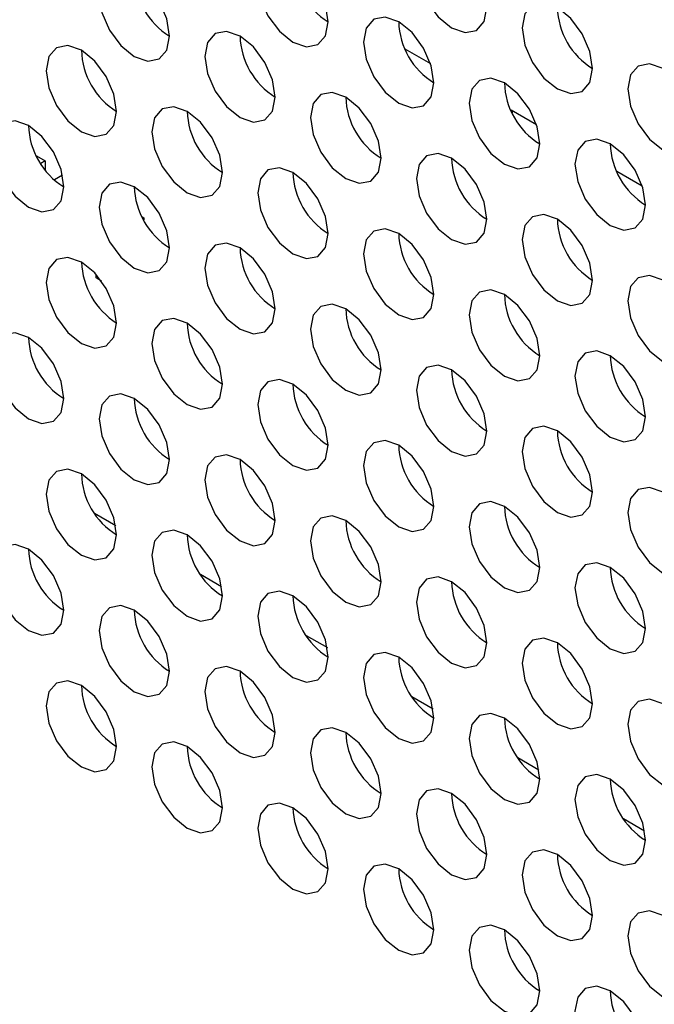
# Model space of a CAD drawing. Header units: millimetres. Extents: x 3619 to 4737, y 1503 to 2366.
# Tile 208 of 256: x 4528.69 to 4532.94, y 2202.71 to 2209.29. Entities that reach past the tile are written whole.
import ezdxf

# ---------------------------------------------------------------- set-up
doc = ezdxf.new("R2010")
doc.units = ezdxf.units.MM

msp = doc.modelspace()

# ---------------------------------------------------------------- linework, layer by layer
at = {"color": 7, "linetype": 'Continuous', "lineweight": 30}
for p, q in [((4531.4411, 2208.998), (4531.271, 2209.0963)), ((4532.1482, 2208.5898), (4531.9781, 2208.6881)), ((4531.9861, 2208.6834), (4531.9861, 2208.6713)), ((4528.8051, 2208.3831), (4528.863, 2208.3497)), ((4528.863, 2208.3497), (4528.8336, 2208.3327)), ((4528.863, 2208.3497), (4528.863, 2208.2907)), ((4528.9796, 2208.2537), (4528.9258, 2208.2227)), ((4532.8553, 2208.1816), (4532.6852, 2208.2799)), ((4529.5122, 2207.9749), (4529.523, 2207.9687)), ((4529.523, 2207.9687), (4529.5171, 2207.9653)), ((4529.523, 2207.9687), (4529.523, 2207.9545)), ((4529.1058, 2207.6734), (4529.1061, 2207.6735)), ((4529.2048, 2207.5672), (4529.2048, 2207.5914)), ((4529.2411, 2207.5462), (4529.2048, 2207.5672)), ((4529.1941, 2205.9949), (4529.3357, 2205.9131)), ((4529.9012, 2205.5867), (4530.0429, 2205.5049)), ((4530.6084, 2205.1784), (4530.75, 2205.0967)), ((4531.3155, 2204.7702), (4531.4571, 2204.6885)), ((4532.0226, 2204.362), (4532.1642, 2204.2803)), ((4532.7297, 2203.9538), (4532.8713, 2203.8721))]:
    msp.add_line(p, q, dxfattribs=at)
at = {"color": 7, "linetype": 'Continuous', "lineweight": 30, "flags": 128}
for points in [[(4531.8164, 2209.3751), (4531.7984, 2209.4896), (4531.7473, 2209.6074), (4531.6709, 2209.7105), (4531.5807, 2209.7833), (4531.4905, 2209.8147), (4531.414, 2209.7998), (4531.3629, 2209.741), (4531.345, 2209.6472), (4531.3629, 2209.5327), (4531.414, 2209.4149), (4531.4905, 2209.3118), (4531.5807, 2209.239), (4531.6709, 2209.2076), (4531.7473, 2209.2225), (4531.7984, 2209.2813), (4531.8164, 2209.3751)], [(4530.7557, 2209.2797), (4530.7378, 2209.3942), (4530.6867, 2209.512), (4530.6102, 2209.6152), (4530.52, 2209.688), (4530.4298, 2209.7193), (4530.3533, 2209.7045), (4530.3022, 2209.6457), (4530.2843, 2209.5519), (4530.3022, 2209.4373), (4530.3533, 2209.3195), (4530.4298, 2209.2164), (4530.52, 2209.1436), (4530.6102, 2209.1123), (4530.6867, 2209.1271), (4530.7378, 2209.1859), (4530.7557, 2209.2797)], [(4529.695, 2209.1844), (4529.6771, 2209.2989), (4529.626, 2209.4167), (4529.5495, 2209.5198), (4529.4593, 2209.5926), (4529.3691, 2209.624), (4529.2927, 2209.6091), (4529.2416, 2209.5503), (4529.2236, 2209.4565), (4529.2416, 2209.342), (4529.2927, 2209.2242), (4529.3691, 2209.121), (4529.4593, 2209.0482), (4529.5495, 2209.0169), (4529.626, 2209.0317), (4529.6771, 2209.0906), (4529.695, 2209.1844)], [(4532.5235, 2208.9669), (4532.5055, 2209.0814), (4532.4544, 2209.1992), (4532.378, 2209.3023), (4532.2878, 2209.3751), (4532.1976, 2209.4065), (4532.1211, 2209.3916), (4532.07, 2209.3328), (4532.0521, 2209.239), (4532.07, 2209.1245), (4532.1211, 2209.0067), (4532.1976, 2208.9036), (4532.2878, 2208.8308), (4532.378, 2208.7994), (4532.4544, 2208.8143), (4532.5055, 2208.8731), (4532.5235, 2208.9669)], [(4531.4628, 2208.8715), (4531.4449, 2208.986), (4531.3938, 2209.1038), (4531.3173, 2209.207), (4531.2271, 2209.2798), (4531.1369, 2209.3111), (4531.0604, 2209.2963), (4531.0093, 2209.2375), (4530.9914, 2209.1436), (4531.0093, 2209.0291), (4531.0604, 2208.9113), (4531.1369, 2208.8082), (4531.2271, 2208.7354), (4531.3173, 2208.7041), (4531.3938, 2208.7189), (4531.4449, 2208.7777), (4531.4628, 2208.8715)], [(4530.4021, 2208.7761), (4530.3842, 2208.8907), (4530.3331, 2209.0085), (4530.2566, 2209.1116), (4530.1664, 2209.1844), (4530.0762, 2209.2158), (4529.9998, 2209.2009), (4529.9487, 2209.1421), (4529.9307, 2209.0483), (4529.9487, 2208.9338), (4529.9998, 2208.816), (4530.0762, 2208.7128), (4530.1664, 2208.64), (4530.2566, 2208.6087), (4530.3331, 2208.6235), (4530.3842, 2208.6824), (4530.4021, 2208.7761)], [(4529.3415, 2208.6808), (4529.3235, 2208.7953), (4529.2724, 2208.9131), (4529.196, 2209.0162), (4529.1058, 2209.089), (4529.0156, 2209.1204), (4528.9391, 2209.1055), (4528.888, 2209.0467), (4528.8701, 2208.9529), (4528.888, 2208.8384), (4528.9391, 2208.7206), (4529.0156, 2208.6175), (4529.1058, 2208.5447), (4529.196, 2208.5133), (4529.2724, 2208.5282), (4529.3235, 2208.587), (4529.3415, 2208.6808)], [(4533.2306, 2208.5587), (4533.2126, 2208.6732), (4533.1615, 2208.791), (4533.0851, 2208.8941), (4532.9949, 2208.9669), (4532.9047, 2208.9983), (4532.8282, 2208.9834), (4532.7771, 2208.9246), (4532.7592, 2208.8308), (4532.7771, 2208.7163), (4532.8282, 2208.5985), (4532.9047, 2208.4953), (4532.9949, 2208.4226), (4533.0851, 2208.3912), (4533.1615, 2208.4061), (4533.2126, 2208.4649), (4533.2306, 2208.5587)], [(4532.1699, 2208.4633), (4532.152, 2208.5778), (4532.1009, 2208.6956), (4532.0244, 2208.7988), (4531.9342, 2208.8716), (4531.844, 2208.9029), (4531.7675, 2208.888), (4531.7164, 2208.8292), (4531.6985, 2208.7354), (4531.7164, 2208.6209), (4531.7675, 2208.5031), (4531.844, 2208.4), (4531.9342, 2208.3272), (4532.0244, 2208.2958), (4532.1009, 2208.3107), (4532.152, 2208.3695), (4532.1699, 2208.4633)], [(4531.1093, 2208.3679), (4531.0913, 2208.4825), (4531.0402, 2208.6003), (4530.9637, 2208.7034), (4530.8735, 2208.7762), (4530.7833, 2208.8075), (4530.7069, 2208.7927), (4530.6558, 2208.7339), (4530.6378, 2208.6401), (4530.6558, 2208.5256), (4530.7069, 2208.4078), (4530.7833, 2208.3046), (4530.8735, 2208.2318), (4530.9637, 2208.2005), (4531.0402, 2208.2153), (4531.0913, 2208.2741), (4531.1093, 2208.3679)], [(4530.0486, 2208.2726), (4530.0306, 2208.3871), (4529.9796, 2208.5049), (4529.9031, 2208.608), (4529.8129, 2208.6808), (4529.7227, 2208.7122), (4529.6462, 2208.6973), (4529.5951, 2208.6385), (4529.5772, 2208.5447), (4529.5951, 2208.4302), (4529.6462, 2208.3124), (4529.7227, 2208.2093), (4529.8129, 2208.1365), (4529.9031, 2208.1051), (4529.9796, 2208.12), (4530.0306, 2208.1788), (4530.0486, 2208.2726)], [(4528.9879, 2208.1772), (4528.97, 2208.2917), (4528.9189, 2208.4095), (4528.8424, 2208.5127), (4528.7522, 2208.5855), (4528.662, 2208.6168), (4528.5856, 2208.602), (4528.5345, 2208.5432), (4528.5165, 2208.4494), (4528.5345, 2208.3348), (4528.5856, 2208.217), (4528.662, 2208.1139), (4528.7522, 2208.0411), (4528.8424, 2208.0098), (4528.9189, 2208.0246), (4528.97, 2208.0834), (4528.9879, 2208.1772)], [(4532.877, 2208.0551), (4532.8591, 2208.1696), (4532.808, 2208.2874), (4532.7315, 2208.3906), (4532.6413, 2208.4633), (4532.5511, 2208.4947), (4532.4746, 2208.4798), (4532.4236, 2208.421), (4532.4056, 2208.3272), (4532.4236, 2208.2127), (4532.4746, 2208.0949), (4532.5511, 2207.9918), (4532.6413, 2207.919), (4532.7315, 2207.8876), (4532.808, 2207.9025), (4532.8591, 2207.9613), (4532.877, 2208.0551)], [(4531.8164, 2207.9597), (4531.7984, 2208.0743), (4531.7473, 2208.1921), (4531.6709, 2208.2952), (4531.5807, 2208.368), (4531.4905, 2208.3993), (4531.414, 2208.3845), (4531.3629, 2208.3257), (4531.345, 2208.2319), (4531.3629, 2208.1174), (4531.414, 2207.9996), (4531.4905, 2207.8964), (4531.5807, 2207.8236), (4531.6709, 2207.7923), (4531.7473, 2207.8071), (4531.7984, 2207.8659), (4531.8164, 2207.9597)], [(4530.7557, 2207.8644), (4530.7378, 2207.9789), (4530.6867, 2208.0967), (4530.6102, 2208.1998), (4530.52, 2208.2726), (4530.4298, 2208.304), (4530.3533, 2208.2891), (4530.3022, 2208.2303), (4530.2843, 2208.1365), (4530.3022, 2208.022), (4530.3533, 2207.9042), (4530.4298, 2207.8011), (4530.52, 2207.7283), (4530.6102, 2207.6969), (4530.6867, 2207.7118), (4530.7378, 2207.7706), (4530.7557, 2207.8644)], [(4529.695, 2207.769), (4529.6771, 2207.8835), (4529.626, 2208.0013), (4529.5495, 2208.1045), (4529.4593, 2208.1773), (4529.3691, 2208.2086), (4529.2927, 2208.1938), (4529.2416, 2208.135), (4529.2236, 2208.0411), (4529.2416, 2207.9266), (4529.2927, 2207.8088), (4529.3691, 2207.7057), (4529.4593, 2207.6329), (4529.5495, 2207.6016), (4529.626, 2207.6164), (4529.6771, 2207.6752), (4529.695, 2207.769)], [(4532.5235, 2207.5515), (4532.5055, 2207.6661), (4532.4544, 2207.7839), (4532.378, 2207.887), (4532.2878, 2207.9598), (4532.1976, 2207.9911), (4532.1211, 2207.9763), (4532.07, 2207.9175), (4532.0521, 2207.8237), (4532.07, 2207.7092), (4532.1211, 2207.5914), (4532.1976, 2207.4882), (4532.2878, 2207.4154), (4532.378, 2207.3841), (4532.4544, 2207.3989), (4532.5055, 2207.4577), (4532.5235, 2207.5515)], [(4531.4628, 2207.4562), (4531.4449, 2207.5707), (4531.3938, 2207.6885), (4531.3173, 2207.7916), (4531.2271, 2207.8644), (4531.1369, 2207.8958), (4531.0604, 2207.8809), (4531.0093, 2207.8221), (4530.9914, 2207.7283), (4531.0093, 2207.6138), (4531.0604, 2207.496), (4531.1369, 2207.3929), (4531.2271, 2207.3201), (4531.3173, 2207.2887), (4531.3938, 2207.3036), (4531.4449, 2207.3624), (4531.4628, 2207.4562)], [(4530.4021, 2207.3608), (4530.3842, 2207.4753), (4530.3331, 2207.5931), (4530.2566, 2207.6963), (4530.1664, 2207.7691), (4530.0762, 2207.8004), (4529.9998, 2207.7856), (4529.9487, 2207.7267), (4529.9307, 2207.6329), (4529.9487, 2207.5184), (4529.9998, 2207.4006), (4530.0762, 2207.2975), (4530.1664, 2207.2247), (4530.2566, 2207.1933), (4530.3331, 2207.2082), (4530.3842, 2207.267), (4530.4021, 2207.3608)], [(4529.3415, 2207.2655), (4529.3235, 2207.38), (4529.2724, 2207.4978), (4529.196, 2207.6009), (4529.1058, 2207.6737), (4529.0156, 2207.7051), (4528.9391, 2207.6902), (4528.888, 2207.6314), (4528.8701, 2207.5376), (4528.888, 2207.4231), (4528.9391, 2207.3053), (4529.0156, 2207.2021), (4529.1058, 2207.1293), (4529.196, 2207.098), (4529.2724, 2207.1128), (4529.3235, 2207.1716), (4529.3415, 2207.2655)], [(4533.2306, 2207.1433), (4533.2126, 2207.2578), (4533.1615, 2207.3756), (4533.0851, 2207.4788), (4532.9949, 2207.5516), (4532.9047, 2207.5829), (4532.8282, 2207.5681), (4532.7771, 2207.5093), (4532.7592, 2207.4155), (4532.7771, 2207.301), (4532.8282, 2207.1832), (4532.9047, 2207.08), (4532.9949, 2207.0072), (4533.0851, 2206.9759), (4533.1615, 2206.9907), (4533.2126, 2207.0495), (4533.2306, 2207.1433)], [(4532.1699, 2207.048), (4532.152, 2207.1625), (4532.1009, 2207.2803), (4532.0244, 2207.3834), (4531.9342, 2207.4562), (4531.844, 2207.4876), (4531.7675, 2207.4727), (4531.7164, 2207.4139), (4531.6985, 2207.3201), (4531.7164, 2207.2056), (4531.7675, 2207.0878), (4531.844, 2206.9847), (4531.9342, 2206.9119), (4532.0244, 2206.8805), (4532.1009, 2206.8954), (4532.152, 2206.9542), (4532.1699, 2207.048)], [(4531.1093, 2206.9526), (4531.0913, 2207.0671), (4531.0402, 2207.1849), (4530.9637, 2207.2881), (4530.8735, 2207.3609), (4530.7833, 2207.3922), (4530.7069, 2207.3774), (4530.6558, 2207.3185), (4530.6378, 2207.2247), (4530.6558, 2207.1102), (4530.7069, 2206.9924), (4530.7833, 2206.8893), (4530.8735, 2206.8165), (4530.9637, 2206.7851), (4531.0402, 2206.8), (4531.0913, 2206.8588), (4531.1093, 2206.9526)], [(4530.0486, 2206.8572), (4530.0306, 2206.9718), (4529.9796, 2207.0896), (4529.9031, 2207.1927), (4529.8129, 2207.2655), (4529.7227, 2207.2968), (4529.6462, 2207.282), (4529.5951, 2207.2232), (4529.5772, 2207.1294), (4529.5951, 2207.0149), (4529.6462, 2206.8971), (4529.7227, 2206.7939), (4529.8129, 2206.7211), (4529.9031, 2206.6898), (4529.9796, 2206.7046), (4530.0306, 2206.7634), (4530.0486, 2206.8572)], [(4528.9879, 2206.7619), (4528.97, 2206.8764), (4528.9189, 2206.9942), (4528.8424, 2207.0973), (4528.7522, 2207.1701), (4528.662, 2207.2015), (4528.5856, 2207.1866), (4528.5345, 2207.1278), (4528.5165, 2207.034), (4528.5345, 2206.9195), (4528.5856, 2206.8017), (4528.662, 2206.6986), (4528.7522, 2206.6258), (4528.8424, 2206.5944), (4528.9189, 2206.6093), (4528.97, 2206.6681), (4528.9879, 2206.7619)], [(4532.877, 2206.6398), (4532.8591, 2206.7543), (4532.808, 2206.8721), (4532.7315, 2206.9752), (4532.6413, 2207.048), (4532.5511, 2207.0794), (4532.4746, 2207.0645), (4532.4236, 2207.0057), (4532.4056, 2206.9119), (4532.4236, 2206.7974), (4532.4746, 2206.6796), (4532.5511, 2206.5764), (4532.6413, 2206.5037), (4532.7315, 2206.4723), (4532.808, 2206.4872), (4532.8591, 2206.546), (4532.877, 2206.6398)], [(4531.8164, 2206.5444), (4531.7984, 2206.6589), (4531.7473, 2206.7767), (4531.6709, 2206.8799), (4531.5807, 2206.9527), (4531.4905, 2206.984), (4531.414, 2206.9691), (4531.3629, 2206.9103), (4531.345, 2206.8165), (4531.3629, 2206.702), (4531.414, 2206.5842), (4531.4905, 2206.4811), (4531.5807, 2206.4083), (4531.6709, 2206.3769), (4531.7473, 2206.3918), (4531.7984, 2206.4506), (4531.8164, 2206.5444)], [(4530.7557, 2206.449), (4530.7378, 2206.5636), (4530.6867, 2206.6814), (4530.6102, 2206.7845), (4530.52, 2206.8573), (4530.4298, 2206.8886), (4530.3533, 2206.8738), (4530.3022, 2206.815), (4530.2843, 2206.7212), (4530.3022, 2206.6067), (4530.3533, 2206.4889), (4530.4298, 2206.3857), (4530.52, 2206.3129), (4530.6102, 2206.2816), (4530.6867, 2206.2964), (4530.7378, 2206.3552), (4530.7557, 2206.449)], [(4529.695, 2206.3537), (4529.6771, 2206.4682), (4529.626, 2206.586), (4529.5495, 2206.6891), (4529.4593, 2206.7619), (4529.3691, 2206.7933), (4529.2927, 2206.7784), (4529.2416, 2206.7196), (4529.2236, 2206.6258), (4529.2416, 2206.5113), (4529.2927, 2206.3935), (4529.3691, 2206.2904), (4529.4593, 2206.2176), (4529.5495, 2206.1862), (4529.626, 2206.2011), (4529.6771, 2206.2599), (4529.695, 2206.3537)], [(4532.5235, 2206.1362), (4532.5055, 2206.2507), (4532.4544, 2206.3685), (4532.378, 2206.4717), (4532.2878, 2206.5445), (4532.1976, 2206.5758), (4532.1211, 2206.5609), (4532.07, 2206.5021), (4532.0521, 2206.4083), (4532.07, 2206.2938), (4532.1211, 2206.176), (4532.1976, 2206.0729), (4532.2878, 2206.0001), (4532.378, 2205.9687), (4532.4544, 2205.9836), (4532.5055, 2206.0424), (4532.5235, 2206.1362)], [(4531.4628, 2206.0408), (4531.4449, 2206.1553), (4531.3938, 2206.2731), (4531.3173, 2206.3763), (4531.2271, 2206.4491), (4531.1369, 2206.4804), (4531.0604, 2206.4656), (4531.0093, 2206.4068), (4530.9914, 2206.313), (4531.0093, 2206.1985), (4531.0604, 2206.0807), (4531.1369, 2205.9775), (4531.2271, 2205.9047), (4531.3173, 2205.8734), (4531.3938, 2205.8882), (4531.4449, 2205.947), (4531.4628, 2206.0408)], [(4530.4021, 2205.9455), (4530.3842, 2206.06), (4530.3331, 2206.1778), (4530.2566, 2206.2809), (4530.1664, 2206.3537), (4530.0762, 2206.3851), (4529.9998, 2206.3702), (4529.9487, 2206.3114), (4529.9307, 2206.2176), (4529.9487, 2206.1031), (4529.9998, 2205.9853), (4530.0762, 2205.8822), (4530.1664, 2205.8094), (4530.2566, 2205.778), (4530.3331, 2205.7929), (4530.3842, 2205.8517), (4530.4021, 2205.9455)], [(4529.3415, 2205.8501), (4529.3235, 2205.9646), (4529.2724, 2206.0824), (4529.196, 2206.1856), (4529.1058, 2206.2584), (4529.0156, 2206.2897), (4528.9391, 2206.2749), (4528.888, 2206.216), (4528.8701, 2206.1222), (4528.888, 2206.0077), (4528.9391, 2205.8899), (4529.0156, 2205.7868), (4529.1058, 2205.714), (4529.196, 2205.6826), (4529.2724, 2205.6975), (4529.3235, 2205.7563), (4529.3415, 2205.8501)], [(4533.2306, 2205.728), (4533.2126, 2205.8425), (4533.1615, 2205.9603), (4533.0851, 2206.0635), (4532.9949, 2206.1362), (4532.9047, 2206.1676), (4532.8282, 2206.1527), (4532.7771, 2206.0939), (4532.7592, 2206.0001), (4532.7771, 2205.8856), (4532.8282, 2205.7678), (4532.9047, 2205.6647), (4532.9949, 2205.5919), (4533.0851, 2205.5605), (4533.1615, 2205.5754), (4533.2126, 2205.6342), (4533.2306, 2205.728)], [(4532.1699, 2205.6326), (4532.152, 2205.7471), (4532.1009, 2205.8649), (4532.0244, 2205.9681), (4531.9342, 2206.0409), (4531.844, 2206.0722), (4531.7675, 2206.0574), (4531.7164, 2205.9986), (4531.6985, 2205.9048), (4531.7164, 2205.7903), (4531.7675, 2205.6725), (4531.844, 2205.5693), (4531.9342, 2205.4965), (4532.0244, 2205.4652), (4532.1009, 2205.48), (4532.152, 2205.5388), (4532.1699, 2205.6326)], [(4531.1093, 2205.5373), (4531.0913, 2205.6518), (4531.0402, 2205.7696), (4530.9637, 2205.8727), (4530.8735, 2205.9455), (4530.7833, 2205.9769), (4530.7069, 2205.962), (4530.6558, 2205.9032), (4530.6378, 2205.8094), (4530.6558, 2205.6949), (4530.7069, 2205.5771), (4530.7833, 2205.4739), (4530.8735, 2205.4012), (4530.9637, 2205.3698), (4531.0402, 2205.3847), (4531.0913, 2205.4435), (4531.1093, 2205.5373)], [(4530.0486, 2205.4419), (4530.0306, 2205.5564), (4529.9796, 2205.6742), (4529.9031, 2205.7774), (4529.8129, 2205.8502), (4529.7227, 2205.8815), (4529.6462, 2205.8667), (4529.5951, 2205.8078), (4529.5772, 2205.714), (4529.5951, 2205.5995), (4529.6462, 2205.4817), (4529.7227, 2205.3786), (4529.8129, 2205.3058), (4529.9031, 2205.2744), (4529.9796, 2205.2893), (4530.0306, 2205.3481), (4530.0486, 2205.4419)], [(4528.9879, 2205.3465), (4528.97, 2205.4611), (4528.9189, 2205.5789), (4528.8424, 2205.682), (4528.7522, 2205.7548), (4528.662, 2205.7861), (4528.5856, 2205.7713), (4528.5345, 2205.7125), (4528.5165, 2205.6187), (4528.5345, 2205.5042), (4528.5856, 2205.3864), (4528.662, 2205.2832), (4528.7522, 2205.2104), (4528.8424, 2205.1791), (4528.9189, 2205.1939), (4528.97, 2205.2527), (4528.9879, 2205.3465)], [(4532.877, 2205.2244), (4532.8591, 2205.3389), (4532.808, 2205.4567), (4532.7315, 2205.5599), (4532.6413, 2205.6327), (4532.5511, 2205.664), (4532.4746, 2205.6492), (4532.4236, 2205.5904), (4532.4056, 2205.4966), (4532.4236, 2205.382), (4532.4746, 2205.2642), (4532.5511, 2205.1611), (4532.6413, 2205.0883), (4532.7315, 2205.057), (4532.808, 2205.0718), (4532.8591, 2205.1306), (4532.877, 2205.2244)], [(4531.8164, 2205.1291), (4531.7984, 2205.2436), (4531.7473, 2205.3614), (4531.6709, 2205.4645), (4531.5807, 2205.5373), (4531.4905, 2205.5687), (4531.414, 2205.5538), (4531.3629, 2205.495), (4531.345, 2205.4012), (4531.3629, 2205.2867), (4531.414, 2205.1689), (4531.4905, 2205.0657), (4531.5807, 2204.993), (4531.6709, 2204.9616), (4531.7473, 2204.9765), (4531.7984, 2205.0353), (4531.8164, 2205.1291)], [(4530.7557, 2205.0337), (4530.7378, 2205.1482), (4530.6867, 2205.266), (4530.6102, 2205.3692), (4530.52, 2205.442), (4530.4298, 2205.4733), (4530.3533, 2205.4584), (4530.3022, 2205.3996), (4530.2843, 2205.3058), (4530.3022, 2205.1913), (4530.3533, 2205.0735), (4530.4298, 2204.9704), (4530.52, 2204.8976), (4530.6102, 2204.8662), (4530.6867, 2204.8811), (4530.7378, 2204.9399), (4530.7557, 2205.0337)], [(4529.695, 2204.9383), (4529.6771, 2205.0529), (4529.626, 2205.1707), (4529.5495, 2205.2738), (4529.4593, 2205.3466), (4529.3691, 2205.3779), (4529.2927, 2205.3631), (4529.2416, 2205.3043), (4529.2236, 2205.2105), (4529.2416, 2205.096), (4529.2927, 2204.9782), (4529.3691, 2204.875), (4529.4593, 2204.8022), (4529.5495, 2204.7709), (4529.626, 2204.7857), (4529.6771, 2204.8445), (4529.695, 2204.9383)], [(4532.5235, 2204.7209), (4532.5055, 2204.8354), (4532.4544, 2204.9532), (4532.378, 2205.0563), (4532.2878, 2205.1291), (4532.1976, 2205.1605), (4532.1211, 2205.1456), (4532.07, 2205.0868), (4532.0521, 2204.993), (4532.07, 2204.8785), (4532.1211, 2204.7607), (4532.1976, 2204.6575), (4532.2878, 2204.5848), (4532.378, 2204.5534), (4532.4544, 2204.5683), (4532.5055, 2204.6271), (4532.5235, 2204.7209)], [(4531.4628, 2204.6255), (4531.4449, 2204.74), (4531.3938, 2204.8578), (4531.3173, 2204.961), (4531.2271, 2205.0337), (4531.1369, 2205.0651), (4531.0604, 2205.0502), (4531.0093, 2204.9914), (4530.9914, 2204.8976), (4531.0093, 2204.7831), (4531.0604, 2204.6653), (4531.1369, 2204.5622), (4531.2271, 2204.4894), (4531.3173, 2204.458), (4531.3938, 2204.4729), (4531.4449, 2204.5317), (4531.4628, 2204.6255)], [(4530.4021, 2204.5301), (4530.3842, 2204.6447), (4530.3331, 2204.7625), (4530.2566, 2204.8656), (4530.1664, 2204.9384), (4530.0762, 2204.9697), (4529.9998, 2204.9549), (4529.9487, 2204.8961), (4529.9307, 2204.8023), (4529.9487, 2204.6878), (4529.9998, 2204.57), (4530.0762, 2204.4668), (4530.1664, 2204.394), (4530.2566, 2204.3627), (4530.3331, 2204.3775), (4530.3842, 2204.4363), (4530.4021, 2204.5301)], [(4529.3415, 2204.4348), (4529.3235, 2204.5493), (4529.2724, 2204.6671), (4529.196, 2204.7702), (4529.1058, 2204.843), (4529.0156, 2204.8744), (4528.9391, 2204.8595), (4528.888, 2204.8007), (4528.8701, 2204.7069), (4528.888, 2204.5924), (4528.9391, 2204.4746), (4529.0156, 2204.3715), (4529.1058, 2204.2987), (4529.196, 2204.2673), (4529.2724, 2204.2822), (4529.3235, 2204.341), (4529.3415, 2204.4348)], [(4533.2306, 2204.3127), (4533.2126, 2204.4272), (4533.1615, 2204.545), (4533.0851, 2204.6481), (4532.9949, 2204.7209), (4532.9047, 2204.7523), (4532.8282, 2204.7374), (4532.7771, 2204.6786), (4532.7592, 2204.5848), (4532.7771, 2204.4703), (4532.8282, 2204.3525), (4532.9047, 2204.2493), (4532.9949, 2204.1765), (4533.0851, 2204.1452), (4533.1615, 2204.16), (4533.2126, 2204.2189), (4533.2306, 2204.3127)], [(4532.1699, 2204.2173), (4532.152, 2204.3318), (4532.1009, 2204.4496), (4532.0244, 2204.5528), (4531.9342, 2204.6255), (4531.844, 2204.6569), (4531.7675, 2204.642), (4531.7164, 2204.5832), (4531.6985, 2204.4894), (4531.7164, 2204.3749), (4531.7675, 2204.2571), (4531.844, 2204.154), (4531.9342, 2204.0812), (4532.0244, 2204.0498), (4532.1009, 2204.0647), (4532.152, 2204.1235), (4532.1699, 2204.2173)], [(4531.1093, 2204.1219), (4531.0913, 2204.2365), (4531.0402, 2204.3542), (4530.9637, 2204.4574), (4530.8735, 2204.5302), (4530.7833, 2204.5615), (4530.7069, 2204.5467), (4530.6558, 2204.4879), (4530.6378, 2204.3941), (4530.6558, 2204.2796), (4530.7069, 2204.1618), (4530.7833, 2204.0586), (4530.8735, 2203.9858), (4530.9637, 2203.9545), (4531.0402, 2203.9693), (4531.0913, 2204.0281), (4531.1093, 2204.1219)], [(4530.0486, 2204.0266), (4530.0306, 2204.1411), (4529.9796, 2204.2589), (4529.9031, 2204.362), (4529.8129, 2204.4348), (4529.7227, 2204.4662), (4529.6462, 2204.4513), (4529.5951, 2204.3925), (4529.5772, 2204.2987), (4529.5951, 2204.1842), (4529.6462, 2204.0664), (4529.7227, 2203.9632), (4529.8129, 2203.8905), (4529.9031, 2203.8591), (4529.9796, 2203.874), (4530.0306, 2203.9328), (4530.0486, 2204.0266)], [(4532.877, 2203.8091), (4532.8591, 2203.9236), (4532.808, 2204.0414), (4532.7315, 2204.1446), (4532.6413, 2204.2173), (4532.5511, 2204.2487), (4532.4746, 2204.2338), (4532.4236, 2204.175), (4532.4056, 2204.0812), (4532.4236, 2203.9667), (4532.4746, 2203.8489), (4532.5511, 2203.7458), (4532.6413, 2203.673), (4532.7315, 2203.6416), (4532.808, 2203.6565), (4532.8591, 2203.7153), (4532.877, 2203.8091)], [(4531.8164, 2203.7137), (4531.7984, 2203.8282), (4531.7473, 2203.946), (4531.6709, 2204.0492), (4531.5807, 2204.122), (4531.4905, 2204.1533), (4531.414, 2204.1385), (4531.3629, 2204.0797), (4531.345, 2203.9859), (4531.3629, 2203.8713), (4531.414, 2203.7536), (4531.4905, 2203.6504), (4531.5807, 2203.5776), (4531.6709, 2203.5463), (4531.7473, 2203.5611), (4531.7984, 2203.6199), (4531.8164, 2203.7137)], [(4530.7557, 2203.6184), (4530.7378, 2203.7329), (4530.6867, 2203.8507), (4530.6102, 2203.9538), (4530.52, 2204.0266), (4530.4298, 2204.058), (4530.3533, 2204.0431), (4530.3022, 2203.9843), (4530.2843, 2203.8905), (4530.3022, 2203.776), (4530.3533, 2203.6582), (4530.4298, 2203.555), (4530.52, 2203.4823), (4530.6102, 2203.4509), (4530.6867, 2203.4658), (4530.7378, 2203.5246), (4530.7557, 2203.6184)], [(4532.5235, 2203.3055), (4532.5055, 2203.42), (4532.4544, 2203.5378), (4532.378, 2203.641), (4532.2878, 2203.7138), (4532.1976, 2203.7451), (4532.1211, 2203.7303), (4532.07, 2203.6715), (4532.0521, 2203.5777), (4532.07, 2203.4631), (4532.1211, 2203.3453), (4532.1976, 2203.2422), (4532.2878, 2203.1694), (4532.378, 2203.1381), (4532.4544, 2203.1529), (4532.5055, 2203.2117), (4532.5235, 2203.3055)], [(4531.4628, 2203.2102), (4531.4449, 2203.3247), (4531.3938, 2203.4425), (4531.3173, 2203.5456), (4531.2271, 2203.6184), (4531.1369, 2203.6498), (4531.0604, 2203.6349), (4531.0093, 2203.5761), (4530.9914, 2203.4823), (4531.0093, 2203.3678), (4531.0604, 2203.25), (4531.1369, 2203.1468), (4531.2271, 2203.074), (4531.3173, 2203.0427), (4531.3938, 2203.0576), (4531.4449, 2203.1164), (4531.4628, 2203.2102)], [(4533.2306, 2202.8973), (4533.2126, 2203.0118), (4533.1615, 2203.1296), (4533.0851, 2203.2328), (4532.9949, 2203.3056), (4532.9047, 2203.3369), (4532.8282, 2203.3221), (4532.7771, 2203.2633), (4532.7592, 2203.1695), (4532.7771, 2203.0549), (4532.8282, 2202.9371), (4532.9047, 2202.834), (4532.9949, 2202.7612), (4533.0851, 2202.7299), (4533.1615, 2202.7447), (4533.2126, 2202.8035), (4533.2306, 2202.8973)], [(4532.1699, 2202.802), (4532.152, 2202.9165), (4532.1009, 2203.0343), (4532.0244, 2203.1374), (4531.9342, 2203.2102), (4531.844, 2203.2416), (4531.7675, 2203.2267), (4531.7164, 2203.1679), (4531.6985, 2203.0741), (4531.7164, 2202.9596), (4531.7675, 2202.8418), (4531.844, 2202.7386), (4531.9342, 2202.6658), (4532.0244, 2202.6345), (4532.1009, 2202.6494), (4532.152, 2202.7082), (4532.1699, 2202.802)], [(4532.877, 2202.3938), (4532.8591, 2202.5083), (4532.808, 2202.6261), (4532.7315, 2202.7292), (4532.6413, 2202.802), (4532.5511, 2202.8334), (4532.4746, 2202.8185), (4532.4236, 2202.7597), (4532.4056, 2202.6659), (4532.4236, 2202.5514), (4532.4746, 2202.4336), (4532.5511, 2202.3304), (4532.6413, 2202.2576), (4532.7315, 2202.2263), (4532.808, 2202.2411), (4532.8591, 2202.3), (4532.877, 2202.3938)]]:
    msp.add_lwpolyline(points, dxfattribs=at)
at = {"color": 7, "linetype": 'Continuous', "lineweight": 30}
for centre, radius, start, end in [((4531.0155, 2209.7018), 0.4957, 181.60294, 238.39157), ((4529.9548, 2209.6065), 0.4957, 181.60153, 238.39298), ((4532.7832, 2209.389), 0.4957, 181.60154, 238.39298), ((4531.7226, 2209.2936), 0.4957, 181.60296, 238.39156), ((4530.6619, 2209.1982), 0.4957, 181.60042, 238.39409), ((4529.6013, 2209.1029), 0.4957, 181.60293, 238.39157), ((4532.4297, 2208.8854), 0.4957, 181.60295, 238.39158), ((4531.369, 2208.79), 0.4957, 181.60152, 238.39299), ((4530.3084, 2208.6947), 0.4957, 181.60294, 238.39157), ((4529.2477, 2208.5993), 0.4957, 181.60153, 238.39298), ((4533.1368, 2208.4772), 0.4957, 181.60296, 238.39156), ((4532.0761, 2208.3818), 0.4957, 181.60151, 238.393), ((4531.0155, 2208.2865), 0.4957, 181.60294, 238.39157), ((4529.9548, 2208.1911), 0.4957, 181.60153, 238.39298), ((4532.7832, 2207.9736), 0.4957, 181.60154, 238.39298), ((4531.7226, 2207.8783), 0.4957, 181.60296, 238.39156), ((4530.6619, 2207.7829), 0.4957, 181.60042, 238.39409), ((4529.6176, 2207.697), 0.5123, 182.64372, 237.39268), ((4532.4297, 2207.4701), 0.4957, 181.60295, 238.39158), ((4531.369, 2207.3747), 0.4957, 181.60152, 238.39299), ((4530.3084, 2207.2793), 0.4957, 181.6018, 238.3932), ((4529.2477, 2207.184), 0.4957, 181.60173, 238.39327), ((4533.1368, 2207.0619), 0.4957, 181.60296, 238.39156), ((4532.0761, 2206.9665), 0.4957, 181.60151, 238.393), ((4531.0155, 2206.8711), 0.4957, 181.6018, 238.3932), ((4529.9548, 2206.7758), 0.4957, 181.60173, 238.39327), ((4532.7832, 2206.5583), 0.4957, 181.60154, 238.39298), ((4531.7226, 2206.4629), 0.4957, 181.60182, 238.39319), ((4530.6619, 2206.3676), 0.4956, 181.60052, 238.39449), ((4529.6013, 2206.2722), 0.4957, 181.60172, 238.39328), ((4532.4297, 2206.0547), 0.4957, 181.60181, 238.39322), ((4531.369, 2205.9594), 0.4957, 181.60172, 238.39328), ((4530.3084, 2205.864), 0.4957, 181.60173, 238.39328), ((4529.2477, 2205.7686), 0.4957, 181.60173, 238.39327), ((4533.1368, 2205.6465), 0.4957, 181.60182, 238.39319), ((4532.0761, 2205.5512), 0.4957, 181.60171, 238.39329), ((4531.0155, 2205.4558), 0.4957, 181.60173, 238.39328), ((4529.9548, 2205.3604), 0.4957, 181.60173, 238.39327), ((4532.7832, 2205.143), 0.4957, 181.60174, 238.39327), ((4531.7226, 2205.0476), 0.4957, 181.60174, 238.39327), ((4530.6619, 2204.9522), 0.4956, 181.60052, 238.39449), ((4529.6013, 2204.8569), 0.4957, 181.60222, 238.39228), ((4532.4297, 2204.6394), 0.4957, 181.60173, 238.39329), ((4531.369, 2204.544), 0.4957, 181.60172, 238.39328), ((4530.3084, 2204.4487), 0.4957, 181.60223, 238.39228), ((4533.1368, 2204.2312), 0.4957, 181.60174, 238.39327), ((4532.0761, 2204.1358), 0.4957, 181.60171, 238.39329), ((4531.0155, 2204.0405), 0.4957, 181.60223, 238.39228), ((4532.7832, 2203.7276), 0.4957, 181.60174, 238.39327), ((4531.7226, 2203.6323), 0.4957, 181.60225, 238.39227), ((4532.4297, 2203.2241), 0.4957, 181.60224, 238.39229), ((4533.1368, 2202.8159), 0.4957, 181.60225, 238.39227)]:
    msp.add_arc(centre, radius, start, end, dxfattribs=at)

doc.saveas('drawing.dxf')
